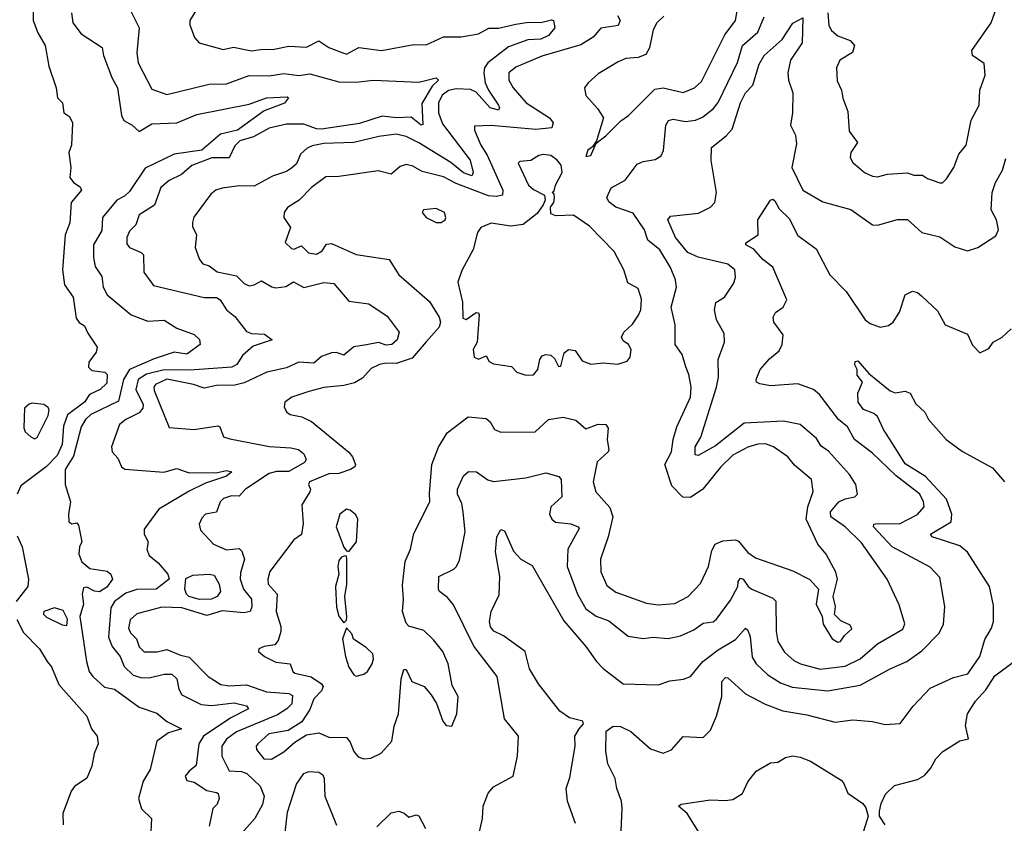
# Model space of a CAD drawing. Extents: x 1552294 to 1694791, y 811929 to 917222.
# Tile 172 of 256: x 1601495 to 1605443, y 869566 to 872788. Entities that reach past the tile are written whole.
import ezdxf

# ---------------------------------------------------------------- set-up
doc = ezdxf.new("R2010")
doc.units = 0

msp = doc.modelspace()

# ---------------------------------------------------------------- linework, layer by layer
at = {"layer": '0CON10XD'}
for points in [[(1604077.5, 872802.5), (1604049.5, 872775), (1604035, 872747.5), (1604020, 872675), (1604005, 872648.1), (1603975, 872636.7), (1603925, 872631.9), (1603895, 872619.4), (1603815, 872570.8), (1603773.8, 872535), (1603760, 872515), (1603765, 872483.8), (1603812.4, 872432.4), (1603836, 872395), (1603808.3, 872301.7), (1603791.7, 872278.3), (1603773.3, 872265), (1603765, 872240), (1603785, 872244), (1603806.7, 872293.3), (1603845, 872322.5), (1603905, 872382.9), (1603936.1, 872403.9), (1604041.1, 872508.9), (1604075, 872515.4), (1604155, 872496.6), (1604200.6, 872515), (1604229.5, 872540.5), (1604323, 872727), (1604365.4, 872785), (1604381.2, 872878.8)], [(1602207, 872833), (1602177.1, 872785), (1602177, 872767), (1602196.6, 872716.6), (1602215, 872695.8), (1602311.1, 872668.9), (1602352.3, 872677.7), (1602425, 872663.6), (1602461, 872669), (1602515, 872669.1), (1602575, 872682.2), (1602645, 872677.2), (1602695, 872703.1), (1602735, 872676.1), (1602805, 872649.1), (1602855, 872676.8), (1602945.3, 872664.7), (1603075, 872688.2), (1603125, 872687.3), (1603195, 872718.7), (1603265, 872718.9), (1603335, 872731.6), (1603375.8, 872754.2), (1603415, 872754), (1603485, 872770.6), (1603535, 872777.6), (1603585, 872776.6), (1603627.1, 872787.1), (1603635.7, 872785), (1603640.8, 872755), (1603615.9, 872725), (1603585, 872710.5), (1603532.5, 872707.5), (1603455, 872679), (1603372.5, 872615), (1603359, 872595), (1603356.2, 872575), (1603361.5, 872535), (1603375.4, 872505.4), (1603414.7, 872445), (1603419.2, 872435), (1603415.2, 872424.8), (1603381.9, 872435), (1603325, 872496.7), (1603302.3, 872507.7), (1603245, 872510.7), (1603215, 872503.8), (1603189.4, 872485), (1603173.8, 872455), (1603174.2, 872415), (1603191, 872371), (1603301, 872225), (1603313.5, 872175), (1603307.9, 872162.1), (1603275, 872173.4), (1603223.5, 872215), (1603095, 872293.9), (1603045, 872320.2), (1603005, 872328.8), (1602935, 872319.7), (1602835, 872296.2), (1602715, 872291.5), (1602667.3, 872282.7), (1602647.3, 872272.7), (1602621.8, 872248.2), (1602605, 872210.6), (1602585, 872192.1), (1602565, 872179.1), (1602508.8, 872161.2), (1602435, 872121.1), (1602375, 872122.1), (1602307.1, 872112.9), (1602281.9, 872105), (1602261.7, 872088.3), (1602194, 871996), (1602187.6, 871975), (1602188.6, 871958.6), (1602204.4, 871925), (1602198.2, 871875), (1602215.8, 871825.8), (1602229.3, 871809.3), (1602255, 871801.2), (1602287.2, 871777.2), (1602365, 871761.6), (1602395, 871730.3), (1602415, 871721.3), (1602435.7, 871724.3), (1602465, 871741.5), (1602506.3, 871716.3), (1602522.9, 871712.9), (1602562.2, 871717.8), (1602592.9, 871737.1), (1602635, 871714.7), (1602715, 871734), (1602755, 871730), (1602815, 871659.6), (1602895, 871648.9), (1602969.1, 871599.1), (1603016.7, 871535), (1603008.8, 871505), (1602987.5, 871485), (1602965, 871483.5), (1602933.3, 871493.3), (1602886.2, 871483.8), (1602835, 871476.7), (1602795, 871442.9), (1602765, 871453.5), (1602745, 871452.9), (1602705, 871438), (1602675, 871411), (1602615, 871414.8), (1602565, 871392.1), (1602485.6, 871374.4), (1602395, 871332), (1602357.9, 871322.1), (1602285, 871320.7), (1602235, 871310), (1602192, 871325), (1602085, 871347.1), (1602040, 871325), (1602033.2, 871315), (1602035, 871301.2), (1602095, 871153.1), (1602194.7, 871145.3), (1602289.3, 871159.3), (1602297.5, 871155), (1602312.5, 871115), (1602337.3, 871107.3), (1602496.8, 871076.8), (1602581.9, 871071.9), (1602612.5, 871065), (1602635, 871046.7), (1602643.5, 871025), (1602637.4, 871012.6), (1602575, 870975.8), (1602525, 870976.7), (1602495, 870968.5), (1602401.1, 870905), (1602375, 870878), (1602345, 870878.5), (1602312.4, 870867.6), (1602298.9, 870855), (1602285, 870812.9), (1602240, 870805), (1602225, 870789.4), (1602215.5, 870765), (1602220.9, 870740.9), (1602272, 870685), (1602325, 870662.4), (1602375, 870668), (1602386.4, 870656.4), (1602396.5, 870625), (1602380.3, 870569.7), (1602379.4, 870545), (1602393.3, 870505), (1602425.2, 870465), (1602426.2, 870433.8), (1602419.6, 870415), (1602395, 870409.6), (1602307.2, 870417.2), (1602245, 870399.7), (1602145, 870430.3), (1602065, 870431.9), (1601965, 870406.2), (1601938.4, 870381.6), (1601931.9, 870348.1), (1601939.3, 870329.3), (1601963.3, 870305), (1601975, 870273.1), (1601995, 870253.6), (1602046.3, 870253.7), (1602085, 870263.3), (1602139.8, 870239.8), (1602175, 870232.5), (1602250.4, 870155), (1602301.8, 870121.8), (1602335, 870116.6), (1602405, 870121.6), (1602485, 870092.8), (1602575, 870086.6), (1602588.5, 870078.5), (1602586.7, 870045), (1602566.7, 870025), (1602528.5, 870001.5), (1602365, 869933), (1602325, 869902.8), (1602305.8, 869875), (1602305.7, 869835), (1602335, 869776.7), (1602385, 869774), (1602405.9, 869765), (1602459.3, 869715), (1602475.4, 869675), (1602468.3, 869641.7), (1602438.5, 869585), (1602385, 869525.3)], [(1604735.8, 872815), (1604740, 872765), (1604749.6, 872745), (1604775, 872723.7), (1604825, 872704.6), (1604842.3, 872685), (1604834.1, 872655.9), (1604783.1, 872625), (1604769.6, 872595), (1604772.4, 872542.4), (1604790.6, 872505), (1604795, 872473.3), (1604815, 872420), (1604821.2, 872341.2), (1604854, 872295), (1604827.1, 872255), (1604824.4, 872235), (1604835.8, 872215), (1604882, 872175), (1604915, 872160), (1604935, 872157.8), (1604975, 872168.1), (1605055, 872174), (1605080, 872165), (1605115, 872164.2), (1605135, 872151.1), (1605185, 872134.4), (1605195, 872134.4), (1605210.5, 872149.5), (1605240, 872195), (1605261.1, 872248.9), (1605290, 872285), (1605310.5, 872385), (1605341.9, 872445), (1605344.5, 872505), (1605366.5, 872565), (1605362.4, 872612.4), (1605315.5, 872645), (1605313.3, 872665), (1605389.7, 872775), (1605411.5, 872835)], [(1601548.9, 872825), (1601550, 872785), (1601567.5, 872735), (1601597.5, 872685), (1601611.8, 872601.8), (1601641.2, 872515), (1601647.5, 872475), (1601667.5, 872455), (1601672.5, 872415), (1601695, 872400), (1601706.7, 872375), (1601702.5, 872285), (1601692.5, 872255), (1601700, 872195), (1601696.2, 872155), (1601711.2, 872135), (1601738.1, 872118.1), (1601743.5, 872105), (1601701.2, 872055), (1601696.7, 871973.3), (1601678.1, 871925), (1601667.2, 871785), (1601674.7, 871724.7), (1601710, 871675), (1601721.3, 871591.3), (1601733.9, 871573.9), (1601755, 871560), (1601768.3, 871531.7), (1601805.7, 871475), (1601801.9, 871455), (1601772.9, 871415), (1601771.5, 871395), (1601785, 871381.1), (1601836.7, 871375), (1601845.8, 871365), (1601845, 871330), (1601818, 871305), (1601775.4, 871284.6), (1601755, 871254.1), (1601686.9, 871203.1), (1601671.6, 871158.4), (1601665.1, 871085), (1601645, 871040.6), (1601601.6, 870995), (1601500.5, 870919.5), (1601485.6, 870885)], [(1601702.7, 872815), (1601708.5, 872775), (1601741.7, 872731.7), (1601826.4, 872676.4), (1601830.8, 872645), (1601865, 872555.6), (1601887.3, 872515), (1601903.7, 872403.7), (1601913.1, 872383.1), (1601946.7, 872365), (1601975, 872340), (1602025, 872371), (1602125, 872373.9), (1602205, 872407.4), (1602415, 872448.9), (1602485, 872474.6), (1602568.3, 872478.3), (1602572.5, 872475), (1602557.3, 872452.7), (1602475, 872421.9), (1602368.8, 872345), (1602300.9, 872329.1), (1602225.3, 872264.7), (1602115, 872248.3), (1601998, 872192), (1601935, 872099.5), (1601915, 872080), (1601884.5, 872065), (1601826.8, 871995), (1601825, 871942.5), (1601791, 871885), (1601790.9, 871835), (1601798.5, 871798.5), (1601825, 871758.1), (1601830.3, 871715), (1601846.7, 871685), (1601942, 871605), (1602009.7, 871579.7), (1602075, 871582.7), (1602125, 871550.9), (1602195, 871526.2), (1602216.1, 871506.1), (1602218.8, 871485), (1602165, 871446.7), (1602115, 871454.4), (1602035, 871428.4), (1601935, 871385.2), (1601911.5, 871345), (1601892.1, 871257.9), (1601781.1, 871205), (1601759.8, 871185), (1601741.7, 871155), (1601711.7, 871038.3), (1601677, 870985), (1601678.2, 870925), (1601699.6, 870855), (1601690.8, 870805), (1601692.5, 870775), (1601705, 870766.7), (1601725, 870770), (1601731.7, 870761.7), (1601744.2, 870695), (1601735.4, 870674.6), (1601732.9, 870645), (1601744.7, 870614.7), (1601777, 870587), (1601846.4, 870576.4), (1601860.8, 870565), (1601867.3, 870545), (1601845, 870513.1), (1601815, 870494.6), (1601795, 870496.7), (1601765, 870512.9), (1601750.6, 870509.4), (1601745.5, 870485), (1601751.8, 870445), (1601735.9, 870395), (1601763.3, 870215), (1601774.4, 870175), (1601788.1, 870155), (1601835, 870111.9), (1601875, 870104.4), (1601975, 870031.7), (1602045, 870007.1), (1602085, 869973.5), (1602143.8, 869945), (1602091.7, 869928.3), (1602044.6, 869895), (1602018.3, 869781.7), (1601990, 869735), (1601972, 869665), (1601983.4, 869623.4), (1602023.3, 869585), (1602020.3, 869505)], [(1601939.6, 872825), (1601974.6, 872755), (1601965.4, 872654.6), (1601969.7, 872615), (1602025, 872509.4), (1602085, 872487.7), (1602255, 872528.9), (1602325, 872531.2), (1602415, 872564.1), (1602495, 872563.2), (1602555, 872571.7), (1602615, 872563.9), (1602658.8, 872571.2), (1602775, 872538.6), (1602842.4, 872537.6), (1602914.3, 872545.7), (1603095, 872537.9), (1603165, 872554.3), (1603174.3, 872545), (1603149, 872521), (1603107.7, 872452.3), (1603111.7, 872368.3), (1603105, 872365.6), (1603065, 872396.6), (1603005, 872393.9), (1602948.3, 872401.7), (1602858, 872372), (1602705, 872349.6), (1602685, 872350.9), (1602635, 872369.4), (1602565, 872368.6), (1602495, 872352.8), (1602432.3, 872317.7), (1602377.3, 872302.7), (1602357.4, 872282.6), (1602335, 872234.5), (1602266.2, 872233.8), (1602185, 872203.1), (1602143.4, 872166.6), (1602095, 872142.7), (1602060.8, 872115), (1602035.9, 872044.1), (1601975, 872005.6), (1601961.1, 871965), (1601935, 871940), (1601924.5, 871915), (1601925, 871889.2), (1601935, 871874.7), (1601981.9, 871855), (1601991.5, 871845), (1601992.7, 871775), (1602032.2, 871722.2), (1602235, 871674.1), (1602285, 871674), (1602298.8, 871665), (1602324.2, 871625), (1602358.2, 871598.2), (1602405, 871538.1), (1602425, 871529.2), (1602477, 871527), (1602507.5, 871505), (1602431.4, 871478.6), (1602388.9, 871441.1), (1602366, 871405), (1602346, 871395), (1602177, 871383), (1602075, 871383.9), (1602003.9, 871366.1), (1601970.5, 871345), (1601960.5, 871305), (1601990.9, 871245), (1601989.5, 871230.5), (1601975, 871211.6), (1601920.9, 871185), (1601895.3, 871164.7), (1601864, 871075), (1601866, 871055), (1601889.4, 871029.4), (1601903.1, 870995), (1601916.4, 870986.4), (1602073.2, 870973.2), (1602125, 870988.1), (1602175, 870971), (1602288.1, 870971.9), (1602325, 870980.3), (1602345.6, 870975), (1602325, 870958.4), (1602240.1, 870929.9), (1602175, 870897.1), (1602053.1, 870825), (1601993.8, 870745), (1601994.6, 870725), (1602010.5, 870695), (1602005.7, 870664.3), (1602015, 870639.2), (1602050, 870610), (1602089.4, 870565), (1602094.5, 870545), (1602042.2, 870505), (1601965, 870503.3), (1601921.1, 870488.9), (1601875, 870455.8), (1601860.1, 870429.9), (1601851.9, 870311.9), (1601866.4, 870275), (1601898.6, 870235), (1601914, 870194), (1601950.3, 870160.3), (1601980.8, 870150.8), (1602015, 870148.9), (1602075, 870164.4), (1602105, 870164.2), (1602124.7, 870145), (1602133.2, 870103.2), (1602145, 870080.9), (1602222.6, 870042.6), (1602265, 870038.5), (1602355, 870048.3), (1602405, 870036.5), (1602412.5, 870025), (1602341.7, 869988.3), (1602232.5, 869915), (1602214.1, 869885), (1602202.9, 869797.1), (1602174.4, 869775), (1602159.4, 869755), (1602165, 869737.5), (1602195, 869731.4), (1602245, 869698), (1602285, 869689.5), (1602291.4, 869685), (1602295.6, 869665), (1602287.3, 869642.7), (1602270, 869625), (1602254.4, 869555)], [(1603891.5, 872805), (1603902.7, 872785), (1603895, 872764.6), (1603825.7, 872754.3), (1603795, 872717.5), (1603745, 872687.3), (1603588.5, 872641.5), (1603485, 872597.7), (1603456.5, 872575), (1603456.2, 872545), (1603473.2, 872515), (1603526.2, 872455), (1603619.6, 872395), (1603634.5, 872375), (1603629.2, 872355), (1603565, 872347.4), (1603385, 872364.2), (1603318.8, 872361.2), (1603318.9, 872345), (1603343.8, 872285), (1603369.8, 872245), (1603431.9, 872105), (1603430.6, 872085), (1603405, 872079.3), (1603375, 872082.1), (1603245, 872130.8), (1603195, 872157.9), (1603108.9, 872178.9), (1603071.1, 872201.1), (1603045, 872206.9), (1603020.2, 872199.8), (1602985, 872168.5), (1602932.4, 872182.4), (1602775, 872159.5), (1602722.5, 872157.5), (1602664.6, 872115), (1602615.3, 872064.7), (1602569.2, 872035), (1602555.6, 872015), (1602554.4, 871995), (1602581.2, 871955), (1602560, 871895), (1602585, 871871.1), (1602595, 871868.1), (1602625, 871880.6), (1602652.7, 871852.7), (1602685, 871847.3), (1602708.5, 871861.5), (1602725, 871887.3), (1602745, 871891.1), (1602845, 871847.1), (1602976.7, 871826.7), (1603014.8, 871764.8), (1603138.1, 871658.1), (1603177.4, 871595), (1603182.3, 871575), (1603176.8, 871555), (1603125, 871495.8), (1603068.6, 871431.4), (1603005, 871409.3), (1602965, 871411.1), (1602937.5, 871405), (1602905, 871389.1), (1602869.3, 871350.7), (1602837.4, 871332.6), (1602795, 871321.6), (1602715, 871313.2), (1602655, 871297.5), (1602586.7, 871275), (1602558.8, 871255), (1602556, 871235), (1602566.2, 871215), (1602580, 871205), (1602626, 871196), (1602665, 871177.3), (1602815, 871054.3), (1602830, 871035), (1602841.1, 871005), (1602838.9, 870995), (1602821.4, 870985), (1602775, 870968.4), (1602735, 870966.6), (1602657.1, 870935), (1602652.9, 870925), (1602660.8, 870905), (1602658.1, 870895), (1602626.7, 870843.3), (1602631.9, 870768.1), (1602625, 870723.8), (1602595, 870702.5), (1602498.5, 870575), (1602490, 870545), (1602492, 870525), (1602527.8, 870485), (1602523.6, 870415), (1602542.6, 870355), (1602542.1, 870335), (1602531, 870299), (1602518.1, 870281.9), (1602475, 870274.2), (1602453.8, 870265), (1602453.3, 870255), (1602476.7, 870235), (1602522.4, 870212.4), (1602580, 870205), (1602590, 870175), (1602598.3, 870168.3), (1602663.5, 870153.5), (1602705.4, 870125.4), (1602711.9, 870115), (1602705, 870097.5), (1602674.7, 870065), (1602658.4, 870021.6), (1602626.8, 869973.2), (1602572.1, 869937.9), (1602494.5, 869925), (1602450, 869885), (1602443.5, 869875), (1602445, 869861.2), (1602474, 869825), (1602505, 869823.3), (1602555, 869852.7), (1602598.2, 869891.8), (1602645, 869920), (1602695, 869928.5), (1602735, 869910.9), (1602805, 869910), (1602820.6, 869890.6), (1602835, 869854), (1602853, 869833), (1602875, 869824.2), (1602903.1, 869826.9), (1602945, 869847.5), (1602987.7, 869895), (1602996.6, 869955), (1603014, 870005), (1603024.6, 870145.4), (1603035, 870182.5), (1603045, 870182.5), (1603067.5, 870135), (1603117.5, 870115), (1603145, 870081.2), (1603166.8, 870046.8), (1603191.2, 869975), (1603205, 869957.5), (1603227.5, 869955), (1603247.5, 870005), (1603252.9, 870075), (1603229.1, 870119.1), (1603213.8, 870205), (1603191.5, 870255), (1603155, 870301.9), (1603115, 870338.6), (1603055, 870355.8), (1603045, 870368.8), (1603030.6, 870415), (1603034.7, 870465), (1603030.2, 870520.2), (1603040.2, 870615), (1603062, 870665), (1603075, 870728), (1603140, 870855), (1603138.5, 870888.5), (1603147.6, 871005), (1603175, 871074.4), (1603209.1, 871130.9), (1603294, 871195), (1603365, 871188.9), (1603381.1, 871175), (1603398.6, 871145), (1603425, 871133.6), (1603562.5, 871135), (1603615, 871185.5), (1603674.5, 871194.5), (1603725, 871182.4), (1603765, 871147.1), (1603815, 871166.2), (1603845.3, 871165.3), (1603855, 871150), (1603850.9, 871105), (1603856.7, 871063.3), (1603854.3, 871055), (1603810, 871015), (1603794.8, 870935), (1603804.7, 870895), (1603861.7, 870831.7), (1603873.9, 870795), (1603855.3, 870714.7), (1603823.5, 870625), (1603825.5, 870574.5), (1603849.5, 870519.5), (1603885, 870492.2), (1604008.5, 870448.5), (1604055, 870441.8), (1604122.5, 870447.5), (1604175, 870475.4), (1604225, 870527.8), (1604257.3, 870595), (1604270.4, 870659.6), (1604283.6, 870685), (1604315, 870699.1), (1604365, 870702.5), (1604377.6, 870697.6), (1604415, 870651.8), (1604445, 870630.7), (1604595, 870578.2), (1604663.6, 870543.6), (1604697.5, 870505), (1604688.6, 870445), (1604712.5, 870395), (1604716.7, 870365), (1604752.5, 870305), (1604775, 870292.5), (1604786, 870295), (1604801.7, 870318.3), (1604831.2, 870345), (1604825, 870360), (1604787.5, 870377.5), (1604762.5, 870402.5), (1604766, 870435), (1604756.2, 870475), (1604774, 870545), (1604767, 870573), (1604728, 870645), (1604695, 870685.7), (1604647.9, 870785), (1604654.8, 870835.2), (1604676.1, 870896.1), (1604670.5, 870945), (1604602.1, 871002.1), (1604575.5, 871035), (1604518.1, 871075), (1604485, 871087.4), (1604455, 871086.4), (1604415, 871073.9), (1604355, 871042.4), (1604306.9, 870995), (1604233.9, 870905), (1604185, 870872.2), (1604154.1, 870874.1), (1604109.4, 870919.4), (1604081.7, 871005), (1604109.2, 871055), (1604115.2, 871105), (1604129.8, 871155), (1604184.5, 871275), (1604186.8, 871315), (1604178.7, 871365), (1604166.6, 871396.6), (1604151.8, 871445), (1604123.8, 871485), (1604123.8, 871565), (1604106.9, 871635), (1604128, 871715), (1604124.6, 871745), (1604104.7, 871795), (1604062.2, 871865), (1604014.2, 871904.2), (1603999.7, 871945), (1603955, 872011.8), (1603885, 872036.5), (1603857.2, 872057.2), (1603848.8, 872075), (1603866.8, 872113.2), (1603922.5, 872145), (1603971.1, 872208.9), (1603995, 872219.6), (1604043.2, 872226.8), (1604067.4, 872242.6), (1604076.2, 872263.8), (1604085.4, 872365), (1604096, 872384), (1604115, 872389.6), (1604165, 872379.8), (1604205, 872385.2), (1604232.5, 872397.5), (1604275, 872431.1), (1604295, 872455.5), (1604373.8, 872616.2), (1604393.7, 872685), (1604455, 872737.5), (1604480.2, 872799.8)], [(1603335, 869514), (1603350.6, 869585), (1603353.4, 869635), (1603372.9, 869687.1), (1603395, 869712.2), (1603473.5, 869755), (1603491.1, 869835), (1603495.6, 869915), (1603439.2, 869985), (1603409.2, 870155), (1603315.7, 870275.7), (1603235, 870441.9), (1603210.7, 870470.7), (1603178, 870495), (1603174.3, 870505), (1603176.2, 870555), (1603235.3, 870584.7), (1603246.7, 870595), (1603258.5, 870621.5), (1603281.8, 870735), (1603272.9, 870812.9), (1603267.8, 870847.8), (1603250.9, 870885), (1603250.9, 870905), (1603275, 870959.2), (1603295, 870976.7), (1603326.7, 870975), (1603372.7, 870942.7), (1603395, 870936.8), (1603525, 870951.5), (1603605, 870970.6), (1603657, 870957), (1603665.8, 870945), (1603668.8, 870875), (1603624.5, 870835), (1603620, 870805), (1603628.9, 870785), (1603643.3, 870773.3), (1603705, 870767.2), (1603734.2, 870755), (1603737.9, 870747.9), (1603693.3, 870665), (1603689.7, 870595), (1603731.8, 870485), (1603765.6, 870425.6), (1603806.2, 870396.2), (1603857.1, 870377.1), (1603935, 870315.8), (1603995, 870307.5), (1604035, 870312.1), (1604095, 870306.7), (1604145, 870317.2), (1604198.5, 870341.5), (1604235, 870368.2), (1604275, 870373.8), (1604288.5, 870385), (1604345, 870460), (1604374.3, 870515), (1604375.7, 870535), (1604385, 870548.6), (1604395.5, 870545), (1604415.6, 870515), (1604430.6, 870505), (1604515, 870468.6), (1604526.7, 870456.7), (1604528.1, 870335), (1604535.3, 870295.3), (1604562.2, 870252.2), (1604598.7, 870218.7), (1604625.7, 870205), (1604705, 870184.4), (1604804.4, 870195.6), (1604865.4, 870225), (1604935, 870285.3), (1605035.6, 870344.4), (1605044.6, 870365.4), (1605021.9, 870441.9), (1604973.6, 870545), (1604869.9, 870689.9), (1604805.4, 870755), (1604747.9, 870795), (1604746.3, 870815), (1604780, 870855), (1604805, 870867.2), (1604843.3, 870875), (1604854, 870885), (1604848.1, 870925), (1604821.8, 870965), (1604737.9, 871057.9), (1604708.6, 871078.6), (1604689.3, 871109.3), (1604625, 871165.5), (1604557.9, 871177.9), (1604400.1, 871169.9), (1604285, 871078.8), (1604215, 871041.2), (1604203.7, 871043.7), (1604203.2, 871075), (1604225.6, 871114.4), (1604288.9, 871315), (1604296.8, 871355), (1604296.2, 871425), (1604321.1, 871495), (1604320, 871530), (1604289.5, 871585), (1604281.5, 871625), (1604286.2, 871653.8), (1604321.5, 871675), (1604358.8, 871731.2), (1604365.3, 871755.3), (1604362.7, 871785), (1604335, 871808.4), (1604215, 871835.2), (1604174.3, 871854.3), (1604124.7, 871915), (1604093.3, 871985), (1604105, 872000), (1604217.2, 872012.8), (1604265, 872036.9), (1604281.9, 872055), (1604289.2, 872095), (1604267, 872223), (1604268.9, 872275), (1604328.1, 872321.9), (1604351.2, 872348.8), (1604384.8, 872455), (1604405.9, 872495), (1604434.2, 872525.8), (1604460.5, 872609.5), (1604480.3, 872645), (1604552, 872708), (1604595, 872774), (1604635.5, 872795.5), (1604632, 872695), (1604585.8, 872625), (1604575.3, 872575), (1604577.2, 872545), (1604594.8, 872495), (1604593.3, 872415), (1604585.4, 872365), (1604605.4, 872325), (1604610.2, 872290.2), (1604590.5, 872195), (1604635, 872104.6), (1604715, 872057.5), (1604827.2, 872027.2), (1604915, 871965.7), (1604935, 871964.3), (1605015, 871986.9), (1605055, 871986.7), (1605112, 871935), (1605185, 871917.3), (1605245, 871877.3), (1605295, 871861.1), (1605336.1, 871873.9), (1605408.5, 871921.5), (1605418.9, 871945), (1605411.1, 871985), (1605390, 872025), (1605393.9, 872095), (1605407.3, 872135), (1605435.4, 872185), (1605448.7, 872231.3)], [(1603525, 871362.2), (1603555, 871363.5), (1603572.5, 871385), (1603580.4, 871425), (1603590.3, 871439.7), (1603605, 871445.9), (1603625, 871442.3), (1603639.5, 871429.5), (1603655, 871397.5), (1603665, 871399.2), (1603678.2, 871451.8), (1603695, 871466.2), (1603722.2, 871462.2), (1603750.3, 871420.3), (1603785, 871406.2), (1603835, 871412.5), (1603893.6, 871406.4), (1603930.7, 871419.3), (1603943.3, 871435), (1603946.2, 871465), (1603936.2, 871485), (1603915, 871500), (1603908, 871515), (1603918, 871535), (1603952.7, 871567.3), (1603976.4, 871603.6), (1603985.3, 871625), (1603987.9, 871667.9), (1603975, 871710.8), (1603933, 871733), (1603917.1, 871785), (1603878.3, 871858.3), (1603779.6, 871959.6), (1603715, 872004.2), (1603645, 872002), (1603625, 872010), (1603623.3, 872036.7), (1603636.7, 872055), (1603640, 872075), (1603638.3, 872088.3), (1603630, 872095), (1603638.3, 872101.7), (1603643.3, 872125), (1603670, 872175), (1603665.8, 872205), (1603650.6, 872225), (1603625, 872243.1), (1603595, 872248.1), (1603576.4, 872243.6), (1603545, 872223.8), (1603500.7, 872219.3), (1603493.3, 872213.3), (1603535.6, 872125), (1603555, 872106.9), (1603600, 872085), (1603602.5, 872065), (1603593.8, 872045), (1603569.6, 872010.4), (1603513.3, 871966.7), (1603465, 871960), (1603385, 871971.5), (1603344.2, 871955), (1603330.6, 871935), (1603314, 871866), (1603268.3, 871781.7), (1603252.2, 871735), (1603270.8, 871655), (1603271.7, 871591.7), (1603285, 871586.2), (1603325, 871613.3), (1603335, 871612.5), (1603338, 871605), (1603330, 871495), (1603314, 871465), (1603317.5, 871435), (1603335, 871427.5), (1603365, 871440), (1603378, 871418), (1603395, 871407.5), (1603466.9, 871396.9), (1603488.8, 871375), (1603525, 871362.2)], [(1603724.3, 869565), (1603691.2, 869655), (1603686, 869705), (1603700.9, 869749.1), (1603721.8, 869875), (1603720.5, 869915), (1603738.1, 869945), (1603756.4, 869965), (1603752.5, 869975), (1603699.3, 869989.3), (1603660.5, 870015), (1603575, 870125.6), (1603539.7, 870185), (1603521.4, 870255), (1603435, 870317.9), (1603396.8, 870336.8), (1603383.5, 870353.5), (1603379.2, 870375), (1603385.5, 870415), (1603417.6, 870482.4), (1603420.9, 870555), (1603403.5, 870655), (1603407.9, 870715), (1603425, 870744.4), (1603439.2, 870739.2), (1603475, 870657.5), (1603505, 870624.4), (1603549.6, 870599.6), (1603677.3, 870377.3), (1603765, 870275.4), (1603807.3, 870215), (1603835, 870186.1), (1603914.7, 870124.7), (1604055, 870120.5), (1604102.4, 870137.6), (1604156.2, 870143.8), (1604185, 870154.3), (1604234.8, 870215.2), (1604295, 870260.9), (1604365, 870302.9), (1604405, 870348), (1604415, 870340), (1604423.9, 870313.9), (1604431.9, 870231.9), (1604448, 870205), (1604495, 870160.7), (1604545, 870128.6), (1604592.2, 870112.2), (1604735, 870096.9), (1604865, 870119.7), (1604985, 870185.4), (1605052, 870215), (1605112.7, 870257.3), (1605181.2, 870328.8), (1605199.1, 870365), (1605204.6, 870435), (1605185, 870552), (1605145, 870592.7), (1604993.9, 870673.9), (1604918.5, 870755), (1604920, 870765), (1604932.6, 870767.4), (1605023.2, 870766.8), (1605095, 870804.5), (1605121.2, 870835), (1605118.7, 870855), (1605104.1, 870885), (1605009.3, 870959.3), (1604915, 871049.3), (1604841.8, 871105), (1604814.6, 871155), (1604777.9, 871185), (1604701.8, 871285), (1604677.8, 871305), (1604615, 871327.9), (1604505, 871320.4), (1604462.3, 871327.7), (1604448.8, 871335), (1604447.5, 871345), (1604464.5, 871385), (1604501.2, 871428.8), (1604540.4, 871459.6), (1604552.9, 871485), (1604555.8, 871525), (1604519.4, 871575), (1604515.7, 871595), (1604525, 871613.8), (1604556.9, 871635), (1604570.6, 871665), (1604515.2, 871795.2), (1604475, 871826.7), (1604438.4, 871868.4), (1604406, 871885), (1604406.1, 871893.9), (1604455.6, 871925), (1604454.7, 871985), (1604505, 872064.5), (1604515, 872068.1), (1604522.2, 872062.2), (1604540.1, 872030.1), (1604580.9, 871990.9), (1604615, 871922.3), (1604688.9, 871868.9), (1604743.2, 871765), (1604808.4, 871698.4), (1604885, 871584.3), (1604905, 871570), (1604945, 871555.6), (1604978.3, 871561.7), (1604997.5, 871575), (1605022.9, 871615), (1605046, 871685), (1605075, 871699.2), (1605095, 871694), (1605111.3, 871681.3), (1605175, 871620.8), (1605206, 871565), (1605295, 871526.7), (1605315, 871482.5), (1605345, 871452.5), (1605380.5, 871469.5), (1605398.8, 871495), (1605434.3, 871515.7), (1605470.9, 871549.1)], [(1603185, 871974.5), (1603200.6, 871985), (1603204.4, 871995), (1603198, 872015), (1603165, 872031.5), (1603114.4, 872025), (1603108.9, 872015), (1603125, 871995.5), (1603165, 871975.4), (1603185, 871974.5)], [(1603905.5, 869505), (1603910.5, 869625), (1603908.5, 869655), (1603889.2, 869705), (1603882.5, 869745), (1603853.8, 869805), (1603845.4, 869855.4), (1603846.8, 869935), (1603875, 869955.1), (1603904.5, 869954.5), (1603945, 869934), (1604024.3, 869864.3), (1604075, 869846.5), (1604108.9, 869861.1), (1604155, 869914.3), (1604235, 869909.4), (1604265, 869939.2), (1604289.4, 869995), (1604310.3, 870075), (1604310.7, 870135), (1604325, 870151.1), (1604335, 870149.4), (1604405, 870084.6), (1604484, 870044), (1604555, 870016.4), (1604650.9, 870000.9), (1604765, 869971.3), (1604835, 869980.4), (1604915, 869973.5), (1604965, 869961.9), (1605025, 869966.2), (1605076.9, 870035), (1605145, 870107.8), (1605239.4, 870150.6), (1605297.1, 870165), (1605345.3, 870235), (1605365, 870303.3), (1605391.7, 870348.3), (1605399.1, 870375), (1605399.2, 870439.2), (1605382.9, 870515), (1605295, 870653.6), (1605265, 870678.8), (1605154, 870715), (1605146.9, 870725), (1605229.4, 870775), (1605231.9, 870805), (1605211.2, 870865), (1605126.8, 870956.8), (1605045, 871006.9), (1604995, 871088.7), (1604958.2, 871145), (1604935, 871196.5), (1604919.2, 871209.2), (1604877.8, 871225), (1604856.9, 871255), (1604855, 871290), (1604874.2, 871335), (1604853.3, 871363.3), (1604852.5, 871385), (1604843.5, 871403.5), (1604845, 871416.9), (1604855, 871420.5), (1604899.1, 871369.1), (1604985, 871300), (1605005, 871292.5), (1605045, 871298.1), (1605065, 871290), (1605087.8, 871247.8), (1605124.3, 871215), (1605139.4, 871185), (1605209.2, 871105), (1605275, 871056.9), (1605395, 870991.1), (1605444, 870935)], [(1601555, 871107.5), (1601565, 871112.5), (1601609.5, 871200.5), (1601613.3, 871225), (1601608.8, 871235), (1601592.5, 871245), (1601545, 871250), (1601533, 871247), (1601515, 871230), (1601511.7, 871151.7), (1601517.5, 871135), (1601540, 871115), (1601555, 871107.5)], [(1602815, 870656), (1602845.4, 870695), (1602850.6, 870785), (1602842.9, 870802.9), (1602820.8, 870820.8), (1602805, 870825.7), (1602778.5, 870805), (1602764.1, 870755), (1602795, 870672.9), (1602805, 870658.8), (1602815, 870656)], [(1601485, 870718.1), (1601505.9, 870675), (1601530.8, 870545), (1601527.8, 870515), (1601481.1, 870455)], [(1602795, 870370), (1602805, 870380), (1602806.9, 870393.1), (1602799.2, 870475), (1602806.9, 870525), (1602806.4, 870626.4), (1602805, 870637.5), (1602798.8, 870638.8), (1602785, 870633.1), (1602775, 870620), (1602770.7, 870595), (1602774.6, 870565), (1602761.1, 870515), (1602765, 870432.5), (1602775, 870396.7), (1602795, 870370)], [(1602216.1, 870463.9), (1602174.1, 870475), (1602163.5, 870485), (1602157.6, 870505), (1602162.1, 870547.9), (1602189.2, 870560.8), (1602255.3, 870565.3), (1602275, 870560.9), (1602294.7, 870525), (1602300, 870495), (1602286.9, 870475), (1602265, 870464.6), (1602216.1, 870463.9)], [(1601685, 870358.8), (1601687.5, 870385), (1601669.1, 870419.1), (1601635, 870429.6), (1601592.5, 870415), (1601590.8, 870405), (1601602.2, 870392.2), (1601665, 870362.2), (1601685, 870358.8)], [(1601483.5, 870383.5), (1601511, 870331), (1601574.6, 870265), (1601605.4, 870215), (1601623.1, 870193.1), (1601652.3, 870122.3), (1601764.5, 869995), (1601783.1, 869945), (1601805.6, 869915), (1601810.5, 869885), (1601794.1, 869845.9), (1601785.2, 869795), (1601765, 869746.9), (1601715, 869713.1), (1601701.8, 869695), (1601668.2, 869605), (1601670.2, 869560.2)], [(1602845, 870156.2), (1602875, 870164), (1602890, 870175), (1602908.9, 870205), (1602914.4, 870225), (1602910.6, 870245), (1602885, 870270.8), (1602834.1, 870304.1), (1602826.7, 870325), (1602805, 870350), (1602790, 870305), (1602801.2, 870235), (1602815, 870192.5), (1602835, 870161.2), (1602845, 870156.2)], [(1604965, 869560), (1604942.5, 869595), (1604942.5, 869615), (1604948.8, 869645), (1604966.9, 869683.1), (1605002, 869718), (1605095, 869741.5), (1605122.6, 869757.4), (1605147.5, 869785), (1605168.1, 869825), (1605196.1, 869853.9), (1605265, 869896), (1605298.8, 869905), (1605287.8, 869957.8), (1605295.4, 870005), (1605327.2, 870055), (1605369.2, 870100.8), (1605405, 870157.8), (1605477.9, 870212.1)], [(1604234, 869505), (1604171.2, 869605), (1604136.7, 869635), (1604147.1, 869642.9), (1604265, 869660.6), (1604325, 869657.1), (1604355, 869662), (1604393.3, 869685), (1604415, 869732.5), (1604447.5, 869775), (1604505, 869808.8), (1604535, 869811.2), (1604565, 869830), (1604595, 869836.2), (1604625, 869831.2), (1604665.7, 869815.7), (1604788.3, 869738.3), (1604798.3, 869728.3), (1604815, 869686.7), (1604875.8, 869645.8), (1604888.3, 869628.3), (1604897.5, 869595), (1604878.8, 869535)], [(1602557.5, 869505), (1602569.5, 869610.5), (1602605, 869722.9), (1602635, 869765.5), (1602655, 869773.6), (1602695, 869771.5), (1602710.4, 869760.4), (1602716.1, 869745), (1602718.7, 869675), (1602765, 869558.8)], [(1602927.7, 869552.3), (1602985, 869608.1), (1603015, 869614.5), (1603036.8, 869606.8), (1603055, 869591.2), (1603085, 869600), (1603095, 869596), (1603122.5, 869545)]]:
    msp.add_lwpolyline(points, dxfattribs=at)

doc.saveas('drawing.dxf')
